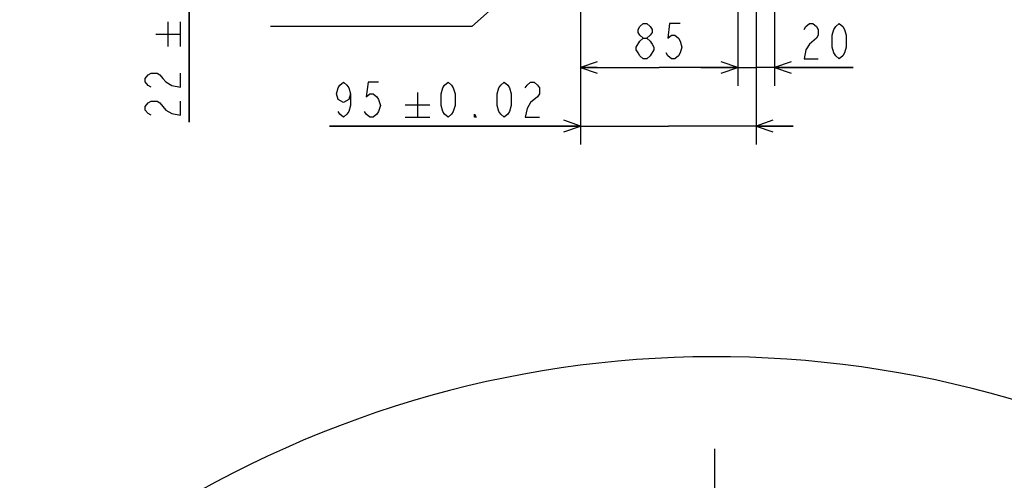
# Model space of a CAD drawing. Extents: x 0 to 594, y 0 to 420.
# Tile 42 of 104: x 96 to 203, y 280 to 329. Entities that reach past the tile are written whole.
import ezdxf

# ---------------------------------------------------------------- set-up
doc = ezdxf.new("R2010")
doc.units = 0
doc.header["$LTSCALE"] = 32.67
doc.linetypes.add('CENTER', pattern=[0.6, 0.375, -0.075, 0.075, -0.075])
doc.layers.get('0').update_dxf_attribs({"linetype": 'CONTINUOUS'})
for name, color, linetype in [('AXIS', 7, 'CONTINUOUS'), ('DRA_ITEM', 7, 'CONTINUOUS'), ('DRIV_DIM', 7, 'CONTINUOUS')]:
    doc.layers.add(name, color=color, linetype=linetype)
doc.styles.get("Standard").update_dxf_attribs({"font": 'txt', "width": 0.8})
doc.dimstyles.new('DIMSTYLE_1', dxfattribs={"dimtxt": 3.8, "dimasz": 1.8, "dimexe": 2, "dimexo": 1.5, "dimgap": 1.9, "dimtad": 1, "dimdec": 3, "dimlfac": 10, "dimtxsty": 'STANDARD', "dimblk": 'OPEN', "dimblk1": 'OPEN', "dimblk2": 'OPEN', "dimcen": 0.09, "dimazin": 2, "dimtp": 0.5, "dimtm": 0.5, "dimtfac": 1, "dimtdec": -1, "dimtofl": 0, "dimtmove": 0, "dimatfit": 3, "dimtolj": 1})
doc.dimstyles.new('DIMSTYLE_4', dxfattribs={"dimtxt": 3.8, "dimasz": 1.8, "dimexe": 2, "dimexo": 1.5, "dimgap": 0.95, "dimtad": 1, "dimdec": 3, "dimlfac": 10, "dimtxsty": 'STANDARD', "dimblk": 'OPEN', "dimblk1": 'OPEN', "dimblk2": 'OPEN', "dimcen": 0.09, "dimazin": 2, "dimtp": 0.001, "dimtm": 0.001, "dimtfac": 1, "dimtdec": 3, "dimtofl": 0, "dimtmove": 0, "dimatfit": 3, "dimtolj": 1})
doc.dimstyles.new('DIMSTYLE_5', dxfattribs={"dimtxt": 3.8, "dimasz": 1.8, "dimexe": 2, "dimexo": 1.5, "dimgap": 0.95, "dimtad": 1, "dimdec": 3, "dimlfac": 5, "dimtxsty": 'STANDARD', "dimblk": 'OPEN', "dimblk1": 'OPEN', "dimblk2": 'OPEN', "dimcen": 0.09, "dimazin": 2, "dimtp": 0.001, "dimtm": 0.001, "dimtfac": 1, "dimtdec": 3, "dimtofl": 0, "dimtmove": 0, "dimatfit": 3, "dimtolj": 1})
doc.dimstyles.new('DIMSTYLE_6', dxfattribs={"dimtxt": 3.8, "dimasz": 1.8, "dimexe": 2, "dimexo": 1.5, "dimgap": 0.95, "dimtad": 1, "dimdec": 3, "dimlfac": 5, "dimtxsty": 'STANDARD', "dimblk": 'OPEN', "dimblk1": 'OPEN', "dimblk2": 'OPEN', "dimcen": 0.09, "dimazin": 2, "dimtol": 1, "dimtp": 0.02, "dimtm": 0.02, "dimtfac": 1, "dimtdec": 3, "dimtofl": 0, "dimtmove": 0, "dimatfit": 3, "dimtolj": 1})

# ---------------------------------------------------------------- blocks, each defined once
blk = doc.blocks.new('*D0')
at = {"layer": 'DRIV_DIM', "color": 2, "linetype": 'CONTINUOUS'}
blk.add_line((239.53, 254.23), (249.38, 265.17), dxfattribs=at)
for points in [[(246.29, 264.42), (248.04, 263.69), (247.1, 265.34)], [(56.79, 180.61), (57.39, 178.8), (58.02, 180.6)]]:
    blk.add_lwpolyline(points, dxfattribs=at)
for start, end in [(48, 114), (114, 180)]:
    blk.add_arc((171.61, 178.8), 114.22, start, end, dxfattribs=at)
blk = doc.blocks.new('_OPEN')
at = {"color": 0, "linetype": 'BYBLOCK'}
for p, q in [((0, 0), (-1, 0.342)), ((-1, -0.342), (0, 0)), ((-1, 0), (0, 0))]:
    blk.add_line(p, q, dxfattribs=at)
blk = doc.blocks.new('*D6')
at = {"layer": 'DRIV_DIM', "color": 2, "linetype": 'CONTINUOUS'}
for p, q in [((201.61, 191.5), (201.61, 262.67)), ((171.61, 260.67), (186.61, 260.67)), ((201.61, 260.67), (186.61, 260.67))]:
    blk.add_line(p, q, dxfattribs=at)
at = {"layer": 'DRIV_DIM', "color": 2, "linetype": 'CONTINUOUS', "xscale": 1.8, "yscale": 1.8, "zscale": 1.8, "rotation": 180}
blk.add_blockref('_OPEN', (171.61, 260.67), dxfattribs=at)
at = {"layer": 'DRIV_DIM', "color": 2, "linetype": 'CONTINUOUS', "xscale": 1.8, "yscale": 1.8, "zscale": 1.8}
blk.add_blockref('_OPEN', (201.61, 260.67), dxfattribs=at)
blk = doc.blocks.new('_DOT')
at = {"color": 0, "linetype": 'BYBLOCK'}
blk.add_line((-0.342, 0), (-1, 0), dxfattribs=at)
at = {"color": 0, "linetype": 'BYBLOCK', "const_width": 0.342}
blk.add_lwpolyline([(-0.171, 0, 1), (0.171, 0, 1)], format="xyb", close=True, dxfattribs=at)
blk = doc.blocks.new('*D27')
at = {"layer": 'DRIV_DIM', "color": 2, "linetype": 'CONTINUOUS'}
for p, q in [((114.75, 358.67), (114.75, 362.67)), ((114.75, 362.67), (114.75, 356.47)), ((137.36, 358.67), (112.75, 358.67)), ((114.75, 318.37), (114.75, 356.47)), ((169.24, 354.27), (112.75, 354.27)), ((114.75, 354.27), (114.75, 318.37))]:
    blk.add_line(p, q, dxfattribs=at)
at = {"layer": 'DRIV_DIM', "color": 2, "linetype": 'CONTINUOUS', "xscale": 1.8, "yscale": 1.8, "zscale": 1.8}
for name, p, rotation in [('_DOT', (114.75, 358.67), 270), ('_OPEN', (114.75, 354.27), 90)]:
    blk.add_blockref(name, p, dxfattribs=dict(at, rotation=rotation))
blk = doc.blocks.new('*D35')
at = {"layer": 'DRIV_DIM', "color": 2, "linetype": 'CONTINUOUS'}
for p, q in [((174.07, 349.44), (174.07, 322.3)), ((157.07, 338.95), (157.07, 322.3)), ((157.07, 324.3), (165.57, 324.3)), ((174.07, 324.3), (165.57, 324.3))]:
    blk.add_line(p, q, dxfattribs=at)
at = {"layer": 'DRIV_DIM', "color": 2, "linetype": 'CONTINUOUS', "xscale": 1.8, "yscale": 1.8, "zscale": 1.8, "rotation": 180}
blk.add_blockref('_OPEN', (157.07, 324.3), dxfattribs=at)
at = {"layer": 'DRIV_DIM', "color": 2, "linetype": 'CONTINUOUS', "xscale": 1.8, "yscale": 1.8, "zscale": 1.8}
blk.add_blockref('_OPEN', (174.07, 324.3), dxfattribs=at)
blk = doc.blocks.new('*D36')
at = {"layer": 'DRIV_DIM', "color": 2, "linetype": 'CONTINUOUS'}
for p, q in [((174.07, 349.44), (174.07, 322.3)), ((178.07, 349.44), (178.07, 322.3)), ((174.07, 324.3), (170.07, 324.3)), ((170.07, 324.3), (176.07, 324.3)), ((186.57, 324.3), (176.07, 324.3)), ((178.07, 324.3), (186.57, 324.3))]:
    blk.add_line(p, q, dxfattribs=at)
at = {"layer": 'DRIV_DIM', "color": 2, "linetype": 'CONTINUOUS', "xscale": 1.8, "yscale": 1.8, "zscale": 1.8}
blk.add_blockref('_OPEN', (174.07, 324.3), dxfattribs=at)
at = {"layer": 'DRIV_DIM', "color": 2, "linetype": 'CONTINUOUS', "xscale": 1.8, "yscale": 1.8, "zscale": 1.8, "rotation": 180}
blk.add_blockref('_OPEN', (178.07, 324.3), dxfattribs=at)
blk = doc.blocks.new('*D37')
at = {"layer": 'DRIV_DIM', "color": 2, "linetype": 'CONTINUOUS'}
for p, q in [((176.07, 349.77), (176.07, 315.97)), ((157.07, 338.95), (157.07, 315.97)), ((157.07, 317.97), (129.91, 317.97)), ((129.91, 317.97), (166.57, 317.97)), ((180.07, 317.97), (166.57, 317.97)), ((176.07, 317.97), (180.07, 317.97))]:
    blk.add_line(p, q, dxfattribs=at)
at = {"layer": 'DRIV_DIM', "color": 2, "linetype": 'CONTINUOUS', "xscale": 1.8, "yscale": 1.8, "zscale": 1.8}
blk.add_blockref('_OPEN', (157.07, 317.97), dxfattribs=at)
at = {"layer": 'DRIV_DIM', "color": 2, "linetype": 'CONTINUOUS', "xscale": 1.8, "yscale": 1.8, "zscale": 1.8, "rotation": 180}
blk.add_blockref('_OPEN', (176.07, 317.97), dxfattribs=at)

msp = doc.modelspace()

# ---------------------------------------------------------------- linework, layer by layer
at = {"layer": 'AXIS', "color": 7, "linetype": 'CENTER'}
msp.add_line((171.61228, 178.80284), (171.61228, 283.04507), dxfattribs=at)
at = {"layer": 'DRA_ITEM', "color": 2, "linetype": 'CONTINUOUS'}
for p, q in [((173.72394, 354.06605), (145.32422, 328.74937)), ((144.82422, 328.74937), (123.54422, 328.74937)), ((145.32422, 328.74937), (144.82422, 328.74937))]:
    msp.add_line(p, q, dxfattribs=at)
at = {"layer": 'DRIV_DIM', "color": 2, "linetype": 'CONTINUOUS'}
for p, q in [((112.4709, 326.57837), (112.4709, 329.23836)), ((113.8009, 326.57837), (113.8009, 329.23836)), ((111.14091, 327.90838), (113.8009, 327.90838)), ((139.44867, 321.5818), (139.44867, 318.92178)), ((138.11867, 320.25179), (140.77867, 320.25179)), ((138.11867, 318.92178), (140.77867, 318.92178))]:
    msp.add_line(p, q, dxfattribs=at)
for points in [[(163.86036, 327.46328), (163.48035, 327.77997), (163.29036, 328.09662), (163.29036, 328.41327), (163.48035, 328.72996), (163.86036, 329.04661), (164.24035, 329.04661), (164.62035, 328.72996), (164.81035, 328.41327), (164.81035, 328.09662), (164.62035, 327.77997), (164.24035, 327.46328)], [(167.85035, 329.04661), (166.71036, 329.04661), (166.52036, 327.46328), (166.90035, 327.77997), (167.28036, 327.77997), (167.66036, 327.46328), (167.85035, 327.14663), (168.04035, 326.5133), (167.85035, 325.87996), (167.66036, 325.56327), (167.28036, 325.24662), (166.90035, 325.24662), (166.52036, 325.56327), (166.33035, 325.87996)], [(181.25279, 328.41327), (181.44278, 328.72996), (181.82279, 329.04661), (182.20277, 329.04661), (182.58278, 328.72996), (182.77277, 328.41327), (182.77277, 327.77997), (182.58278, 327.46328), (181.82279, 326.82995)], [(185.05279, 325.24662), (184.67278, 325.56327), (184.48279, 325.87996), (184.29278, 326.5133), (184.29278, 327.77997), (184.48279, 328.41327), (184.67278, 328.72996), (185.05279, 329.04661), (185.43278, 328.72996), (185.62279, 328.41327), (185.81278, 327.77997), (185.81278, 326.5133), (185.62279, 325.87996), (185.43278, 325.56327), (185.05279, 325.24662)], [(163.86036, 325.24662), (163.48035, 325.56327), (163.29036, 325.87996), (163.10035, 326.19661), (163.10035, 326.5133), (163.48035, 327.14663)], [(163.48035, 327.14663), (163.86036, 327.46328), (164.24035, 327.46328), (164.62035, 327.14663), (164.81035, 326.82995), (165.00036, 326.5133), (165.00036, 326.19661), (164.62035, 325.56327)], [(181.82279, 326.82995), (181.44278, 326.19661), (181.25279, 325.24662), (182.77277, 325.24662)], [(164.62035, 325.56327), (164.24035, 325.24662), (163.86036, 325.24662)], [(110.63424, 322.17036), (110.31757, 322.36037), (110.0009, 322.74036), (110.0009, 323.12038), (110.31757, 323.50037), (110.63424, 323.69038), (111.26758, 323.69038), (111.58425, 323.50037), (111.9009, 323.12038), (112.21757, 322.74036), (112.85091, 322.36037), (113.8009, 322.17036), (113.8009, 323.69038)], [(132.19067, 321.45512), (132.00067, 320.82179), (131.43067, 320.5051), (130.86067, 320.82179), (130.67066, 321.45512), (130.86067, 322.08846), (131.05067, 322.40511), (131.43067, 322.7218), (131.81066, 322.40511), (132.00067, 322.08846), (132.19067, 321.45512), (132.19067, 320.18845), (132.00067, 319.55511), (131.81066, 319.23846), (131.43067, 318.92178), (131.05067, 319.23846), (130.86067, 319.55511)], [(135.23067, 322.7218), (134.09067, 322.7218), (133.90067, 321.13844), (134.28067, 321.45512), (134.66067, 321.45512), (135.04066, 321.13844), (135.23067, 320.82179), (135.42067, 320.18845), (135.23067, 319.55511), (135.04066, 319.23846), (134.66067, 318.92178), (134.28067, 318.92178), (133.90067, 319.23846), (133.71066, 319.55511)], [(142.742, 318.92178), (142.362, 319.23846), (142.172, 319.55511), (141.982, 320.18845), (141.982, 321.45512), (142.172, 322.08846), (142.362, 322.40511), (142.742, 322.7218), (143.12201, 322.40511), (143.312, 322.08846), (143.502, 321.45512), (143.502, 320.18845), (143.312, 319.55511), (143.12201, 319.23846), (142.742, 318.92178)], [(148.822, 318.92178), (148.442, 319.23846), (148.252, 319.55511), (148.062, 320.18845), (148.062, 321.45512), (148.252, 322.08846), (148.442, 322.40511), (148.822, 322.7218), (149.202, 322.40511), (149.392, 322.08846), (149.582, 321.45512), (149.582, 320.18845), (149.392, 319.55511), (149.202, 319.23846), (148.822, 318.92178)], [(151.102, 322.08846), (151.292, 322.40511), (151.672, 322.7218), (152.052, 322.7218), (152.43201, 322.40511), (152.622, 322.08846), (152.622, 321.45512), (152.43201, 321.13844), (151.672, 320.5051)], [(110.63424, 319.13039), (110.31757, 319.32036), (110.0009, 319.70039), (110.0009, 320.08037), (110.31757, 320.46036), (110.63424, 320.65037), (111.26758, 320.65037), (111.58425, 320.46036), (111.9009, 320.08037), (112.21757, 319.70039), (112.85091, 319.32036), (113.8009, 319.13039), (113.8009, 320.65037)], [(151.672, 320.5051), (151.292, 319.8718), (151.102, 318.92178), (152.622, 318.92178)], [(145.782, 318.92178), (145.592, 318.92178), (145.592, 319.23846), (145.782, 318.92178)]]:
    msp.add_lwpolyline(points, dxfattribs=at)

# ---------------------------------------------------------------- dimensions: what is measured, and where the dimension line sits
dim = msp.add_linear_dim(base=(114.75091, 354.26605), p1=(138.85801, 358.66605), p2=(170.74036, 354.26605), angle=270, dimstyle='DIMSTYLE_6', override={"dimblk1": 'DOT', "dimsah": 1}, dxfattribs=at)
dim.commit()
dim.dimension.update_dxf_attribs({"geometry": '*D27', "text_midpoint": (114.75091, 318.37037), "dimtype": 160})
for base, p1, p2, dimstyle, picture, middle in [((176.07036, 317.97178), (157.07036, 340.4537), (176.07036, 351.26603), 'DIMSTYLE_6', '*D37', (129.91067, 317.97178)), ((174.07036, 324.29662), (157.07036, 340.4537), (174.07036, 350.93605), 'DIMSTYLE_5', '*D35', (162.53036, 324.29662)), ((178.07036, 324.29662), (174.07036, 350.93605), (178.07036, 350.93605), 'DIMSTYLE_5', '*D36', (180.49278, 324.29662))]:
    dim = msp.add_linear_dim(base=base, p1=p1, p2=p2, dimstyle=dimstyle, dxfattribs=at)
    dim.commit()
    dim.dimension.update_dxf_attribs({"geometry": picture, "text_midpoint": middle, "dimtype": 160})
dim = msp.add_angular_dim_2l(base=(125.15322, 283.1516), line1=((237.76103, 252.26848), (238.52534, 253.11733)), line2=((60.03058, 178.80284), (58.88834, 178.80284)), dimstyle='DIMSTYLE_1', override={"dimtad": 2}, dxfattribs=at)
dim.commit()
dim.dimension.update_dxf_attribs({"geometry": '*D0', "text_midpoint": (93.31184, 261.96624), "dimtype": 162})
dim = msp.add_linear_dim(base=(171.61228, 260.67462), p1=(201.61228, 190.00284), p2=(171.61228, 283.04507), angle=180, dimstyle='DIMSTYLE_4', dxfattribs=at)
dim.commit()
dim.dimension.update_dxf_attribs({"geometry": '*D6', "text_midpoint": (182.05228, 260.67462), "dimtype": 160})

doc.saveas('drawing.dxf')
